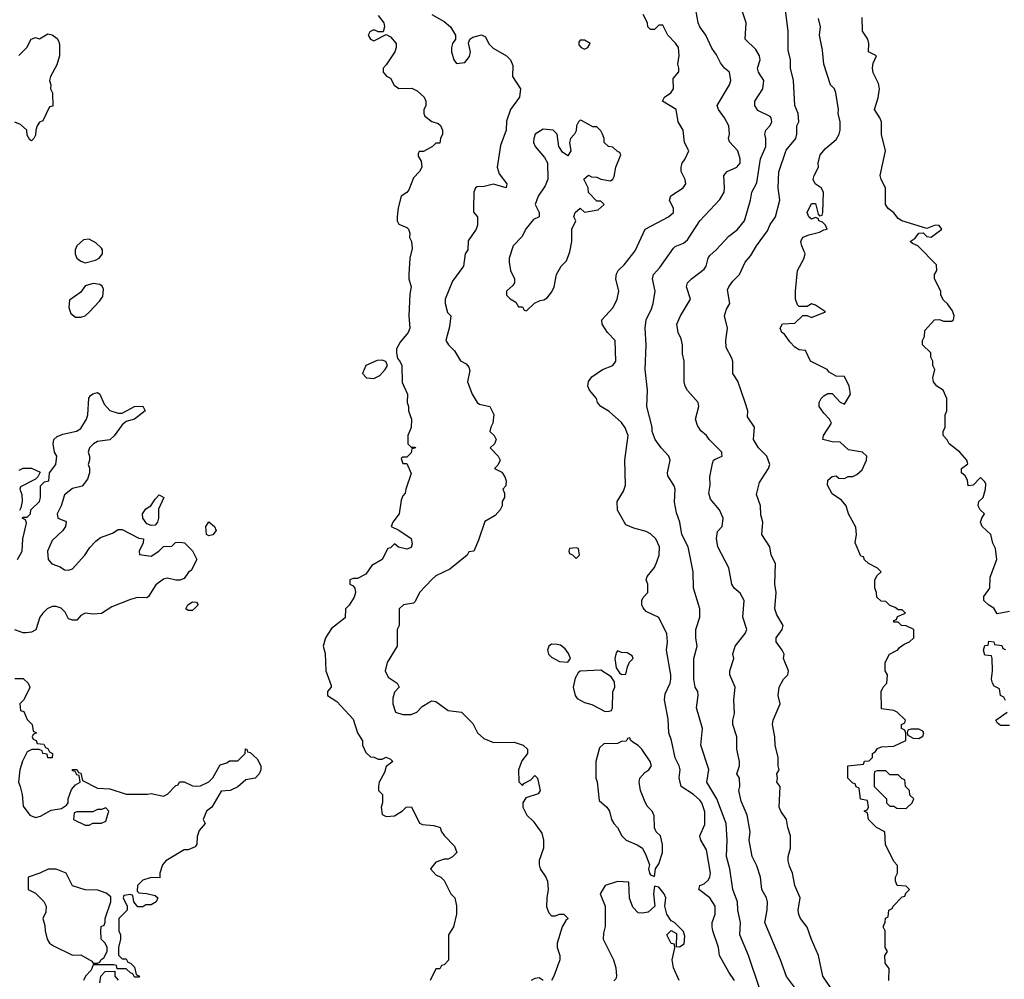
# Model space of a CAD drawing. Header units: inches. Extents: x 2601682 to 2755810, y 449311 to 584050.
# Tile 197 of 256: x 2643273 to 2648045, y 501835 to 506485. Entities that reach past the tile are written whole.
import ezdxf

# ---------------------------------------------------------------- set-up
doc = ezdxf.new("R2010")
doc.units = ezdxf.units.IN
doc.header["$MEASUREMENT"] = 0
doc.layers.add('C6540', color=7, linetype='Continuous')

msp = doc.modelspace()

# ---------------------------------------------------------------- linework, layer by layer
at = {"layer": 'C6540', "color": 2}
for points, elevation in [([(2646857, 501797), (2646805.2, 501950), (2646762.7, 502050), (2646766.6, 502110), (2646752.7, 502170), (2646752.3, 502210), (2646729.1, 502270.9), (2646714, 502370), (2646698.4, 502430), (2646702, 502510), (2646696.2, 502590), (2646652, 502710), (2646602.7, 502790), (2646612.5, 502852.5), (2646574, 502970), (2646582.7, 503050), (2646553.2, 503150), (2646561.2, 503210), (2646559, 503230), (2646546, 503250), (2646540.7, 503290), (2646540.9, 503390), (2646556, 503450), (2646549.3, 503490), (2646549.2, 503530), (2646568.7, 503590), (2646568.7, 503630), (2646539, 503730), (2646537.2, 503810), (2646512.7, 503930), (2646482.7, 503990), (2646472.7, 504050), (2646455.5, 504095.5), (2646447.2, 504147.2), (2646449.2, 504210), (2646445.6, 504225.6), (2646414, 504274), (2646413.2, 504290), (2646425.2, 504350), (2646419, 504370), (2646381.2, 504410), (2646353.2, 504450), (2646339, 504490), (2646339, 504510), (2646312.7, 504610), (2646316, 504690), (2646305.2, 504790), (2646309.2, 504910), (2646303.7, 504990), (2646309.2, 505030), (2646335.9, 505084.1), (2646343.7, 505110), (2646352.7, 505170), (2646339.3, 505230), (2646345.2, 505250), (2646375.3, 505284.7), (2646442, 505378), (2646450, 505386.8), (2646490, 505402.8), (2646510, 505418), (2646569.2, 505510), (2646667, 505613), (2646686.6, 505650), (2646689.4, 505670), (2646685.2, 505730), (2646702, 505750), (2646748.7, 505770), (2646764, 505790), (2646765.2, 505810), (2646754, 505850), (2646713.6, 505893.6), (2646709, 505910), (2646713.2, 505930), (2646709.3, 505970), (2646689.3, 506010), (2646659, 506050), (2646653.2, 506070), (2646713.2, 506170), (2646719, 506190), (2646713.2, 506230), (2646689.5, 506249.5), (2646670, 506275.3), (2646650, 506315.3), (2646626.8, 506346.8), (2646599, 506410), (2646569.2, 506450), (2646561.2, 506470), (2646544, 506570)], 30), ([(2647205.2, 501790), (2647165.2, 501850), (2647144, 501950), (2647110, 502028), (2647090, 502088), (2647057.2, 502130), (2647049.5, 502149.5), (2647046, 502170), (2647056, 502230), (2647029.2, 502290), (2647019, 502350), (2647003.2, 502383.2), (2646997.2, 502410), (2646997.2, 502430), (2647009, 502470), (2647008.7, 502530), (2646995.3, 502570), (2646988.7, 502610), (2646962, 502650), (2646954, 502670), (2646959, 502770), (2646942.7, 502790), (2646946, 502810), (2646942.7, 502830), (2646954, 502850), (2646948.7, 502870), (2646948.7, 502910), (2646934, 502970), (2646933.2, 503010), (2646922, 503070), (2646924, 503090), (2646958, 503170), (2646949, 503210), (2646954, 503250), (2646975.3, 503290), (2646995.3, 503310), (2646999, 503330), (2646975.3, 503390), (2646978, 503410), (2646969, 503430), (2646939, 503470), (2646939, 503490), (2646969, 503530), (2646973.2, 503550), (2646942, 503602), (2646933.2, 503630), (2646939, 503710), (2646933.2, 503750), (2646935.3, 503850), (2646915.3, 503890), (2646909, 503930), (2646869, 503990), (2646874, 504050), (2646865.6, 504085.6), (2646864, 504130), (2646844, 504184), (2646858, 504242), (2646902, 504310), (2646908.7, 504330), (2646894, 504370), (2646854, 504410), (2646829.2, 504450), (2646834, 504510), (2646800.4, 504560.4), (2646802, 504590), (2646789, 504630), (2646753.2, 504733.2), (2646729, 504770), (2646729.1, 504829.1), (2646724.7, 504844.7), (2646696.4, 504896.4), (2646695.3, 504930), (2646704, 504990), (2646689, 505050), (2646698, 505082), (2646715.3, 505110), (2646704.1, 505175.9), (2646710, 505191.3), (2646730, 505218), (2646761.2, 505250), (2646789.6, 505310.4), (2646817, 505343), (2646844, 505390), (2646897.5, 505462.5), (2646910, 505492), (2646935.3, 505530), (2646957.2, 505610), (2646949.2, 505670), (2646952.9, 505747.1), (2646987.2, 505852.8), (2647034, 505910), (2647039, 505930), (2647039, 505970), (2647049, 505990), (2647045.2, 506030), (2647029.2, 506070), (2647024, 506190), (2647009.4, 506250), (2647009.2, 506290), (2646998, 506338), (2646997, 506430), (2646979.3, 506570)], 22), ([(2645010, 506504.7), (2645038, 506470), (2645042, 506450), (2645034, 506426), (2645010, 506426), (2644994.6, 506434.6), (2644985.4, 506434.6), (2644970, 506426), (2644962, 506410), (2644974, 506390), (2644990, 506382), (2645050, 506414), (2645070, 506402), (2645098, 506370), (2645098, 506350), (2645091, 506330), (2645050, 506266), (2645034, 506250), (2645034, 506230), (2645051.6, 506211.6), (2645070, 506202), (2645087.3, 506167.3), (2645110, 506151.3), (2645173.4, 506153.4), (2645199.8, 506139.8), (2645234, 506110), (2645242, 506090), (2645242, 506070), (2645231.6, 506048.4), (2645231.3, 506030), (2645236.9, 506016.9), (2645270, 505991.3), (2645302, 505982), (2645312.7, 505972.7), (2645322, 505950), (2645322, 505930), (2645312, 505910), (2645310, 505886), (2645290, 505886), (2645274, 505870), (2645230, 505846), (2645210, 505846), (2645203.6, 505836.4), (2645203.6, 505823.6), (2645219.6, 505799.6), (2645222, 505770), (2645211.3, 505750), (2645181, 505719), (2645159.8, 505660.2), (2645150, 505648), (2645122, 505630), (2645107.1, 505572.9), (2645102, 505530), (2645102, 505510), (2645110, 505494), (2645150, 505478), (2645158, 505470), (2645164.7, 505450), (2645162, 505430), (2645171.3, 505410), (2645176, 505376), (2645164.7, 505330), (2645158.8, 505250), (2645158.8, 505230), (2645170.7, 505190), (2645164.5, 505155.5), (2645158.8, 505050), (2645164.7, 504990), (2645156, 504970), (2645117.6, 504922.4), (2645099.1, 504890), (2645098.8, 504870), (2645103.5, 504843.5), (2645116, 504830), (2645124.7, 504810), (2645126.4, 504726.4), (2645152, 504670), (2645151.3, 504630), (2645158, 504610), (2645158, 504590), (2645172, 504550), (2645171.1, 504508.9), (2645154, 504470), (2645154, 504430), (2645170, 504414), (2645190, 504414), (2645192, 504410), (2645174, 504406), (2645170, 504386), (2645150, 504366), (2645130, 504366), (2645122, 504358), (2645130, 504334), (2645150, 504334), (2645170, 504286), (2645144.7, 504210), (2645142, 504190), (2645130, 504178), (2645122.5, 504157.5), (2645112, 504090), (2645082, 504050), (2645074, 504030), (2645110, 504012), (2645170, 503971.3), (2645175.3, 503944.7), (2645170, 503928), (2645150, 503919), (2645108.4, 503928.4), (2645090, 503946), (2645070, 503926), (2645058, 503922), (2645030.5, 503869.5), (2644979.6, 503840.4), (2644950, 503798), (2644910, 503778), (2644890, 503778), (2644874, 503770), (2644874, 503750), (2644890, 503742), (2644898, 503730), (2644901, 503710), (2644893.7, 503686.3), (2644870, 503648), (2644852, 503630), (2644850, 503586), (2644784.5, 503535.5), (2644756, 503490), (2644744.7, 503450), (2644754.4, 503414.4), (2644757.3, 503330), (2644782, 503258), (2644782, 503250), (2644764.7, 503230), (2644764.7, 503210), (2644810, 503181), (2644890, 503096), (2644911, 503030), (2644934, 502990), (2644934, 502970), (2644950, 502934), (2644972.7, 502912.7), (2644991.6, 502911.6), (2645010, 502902), (2645030, 502902), (2645050, 502912), (2645070, 502902), (2645082, 502890), (2645050, 502866), (2645042, 502838), (2645016, 502790), (2645011.6, 502771.6), (2645012, 502750), (2645031.3, 502730), (2645031.3, 502690), (2645024.7, 502670), (2645030, 502634), (2645050, 502624.7), (2645090, 502626.8), (2645128.4, 502651.6), (2645146, 502670), (2645171.6, 502671.6), (2645211.6, 502591.6), (2645225.4, 502585.4), (2645279.8, 502579.8), (2645311, 502571), (2645318, 502550), (2645331.3, 502530), (2645379.8, 502479.8), (2645391, 502450), (2645370, 502428), (2645350, 502418), (2645330, 502418), (2645290, 502402), (2645264.7, 502370), (2645290, 502342), (2645314, 502330), (2645330, 502314), (2645362, 502250), (2645382, 502230), (2645390.9, 502190.9), (2645390.8, 502150), (2645376, 502090), (2645351.3, 502050), (2645351.6, 501928.4), (2645330, 501906), (2645318, 501902), (2645310, 501886), (2645290, 501886), (2645262, 501830)], 30), ([(2645271.3, 506510), (2645330, 506476), (2645361, 506450), (2645384.7, 506410), (2645384.7, 506390), (2645371.1, 506368.9), (2645366, 506350), (2645366, 506330), (2645378, 506290), (2645390, 506272), (2645430, 506278), (2645452.9, 506307.1), (2645457.2, 506330), (2645448.7, 506371.3), (2645455.3, 506390), (2645470, 506401), (2645511.1, 506411.1), (2645530, 506402), (2645547.5, 506367.5), (2645567.1, 506347.1), (2645632, 506310), (2645652, 506290), (2645663.6, 506263.6), (2645662, 506210), (2645701, 506150), (2645696, 506110), (2645651.3, 506050), (2645632.7, 505992.7), (2645631, 505950), (2645604.1, 505875.9), (2645587.3, 505770), (2645597.3, 505737.3), (2645634.8, 505690), (2645631.3, 505670), (2645570, 505688), (2645523.6, 505676.4), (2645490, 505675.3), (2645482, 505670), (2645474, 505650), (2645472, 505570), (2645472.7, 505552.7), (2645491.3, 505530), (2645491.3, 505490), (2645486, 505470), (2645446.8, 505413.2), (2645444.7, 505370), (2645432, 505350), (2645424.7, 505290), (2645370, 505218), (2645336, 505130), (2645336, 505110), (2645346.8, 505066.8), (2645362, 505050), (2645356, 504996), (2645338.8, 504930), (2645351, 504910), (2645379.9, 504879.9), (2645410, 504831.3), (2645437.3, 504817.3), (2645450, 504802), (2645454.4, 504785.6), (2645442.8, 504730), (2645466.8, 504670), (2645490.7, 504630.7), (2645501.4, 504621.4), (2645550.9, 504610.9), (2645571.3, 504571.3), (2645566.8, 504530), (2645556, 504510), (2645552, 504490), (2645572, 504470), (2645582, 504450), (2645574, 504430), (2645554, 504410), (2645592, 504370), (2645602, 504350), (2645590, 504326), (2645574, 504310), (2645610, 504292), (2645624.7, 504270), (2645631.3, 504250), (2645630, 504226), (2645614, 504210), (2645622, 504190), (2645622, 504170), (2645612, 504150), (2645611.1, 504128.9), (2645602, 504110), (2645576.8, 504083.2), (2645527.3, 504052.7), (2645497.3, 503962.7), (2645474, 503910), (2645450, 503906), (2645442, 503890), (2645357.5, 503822.5), (2645290.5, 503789.5), (2645270, 503773.2), (2645211.3, 503710), (2645190, 503666), (2645182, 503658), (2645134, 503650), (2645112, 503630), (2645112, 503550), (2645102, 503530), (2645102, 503450), (2645054.8, 503370), (2645044.7, 503330), (2645059.6, 503299.6), (2645102, 503270), (2645112, 503250), (2645090, 503226), (2645082, 503198), (2645081, 503170), (2645094, 503130), (2645130, 503118), (2645170, 503118), (2645198, 503130), (2645223.1, 503156.9), (2645260.2, 503179.8), (2645270, 503184.7), (2645290, 503181), (2645350, 503138), (2645414, 503130), (2645470, 503074), (2645492, 503030), (2645522, 503002), (2645570, 502982), (2645670, 502984.7), (2645714, 502970), (2645734, 502950), (2645734, 502930), (2645706.4, 502893.6), (2645691.3, 502850), (2645692, 502792), (2645710, 502774), (2645716.4, 502783.6), (2645750, 502802), (2645770, 502822), (2645782, 502810), (2645796, 502750), (2645785.4, 502734.6), (2645726, 502714), (2645711.3, 502690), (2645711.3, 502670), (2645731.1, 502631.1), (2645762, 502602), (2645803.6, 502543.6), (2645811.3, 502510), (2645811.1, 502471.1), (2645791.3, 502411.3), (2645791, 502390), (2645796, 502370), (2645822.8, 502330), (2645830.7, 502310), (2645834, 502270), (2645827.3, 502230), (2645826.8, 502186.8), (2645836.9, 502156.9), (2645850, 502142), (2645870, 502142), (2645890, 502151.3), (2645910, 502151), (2645931.3, 502130), (2645919.6, 502120.4), (2645902, 502090), (2645878, 502010), (2645878, 501990), (2645891.3, 501950), (2645891.3, 501930), (2645862, 501850), (2645850, 501828.7)], 34), ([(2646737.2, 501830), (2646709.2, 501870), (2646665.2, 501950), (2646659.5, 501990), (2646632, 502070), (2646629.3, 502090), (2646629.3, 502110), (2646643.7, 502150), (2646643.7, 502190), (2646617.2, 502230), (2646564, 502270), (2646569.2, 502290), (2646590, 502297.3), (2646610, 502316), (2646618, 502330), (2646620.9, 502350), (2646602, 502462), (2646574, 502510), (2646569.2, 502530), (2646594, 502586), (2646593.8, 502646.2), (2646579.6, 502690), (2646570, 502703.7), (2646539.3, 502730), (2646479, 502770), (2646469.3, 502810.7), (2646474, 502850), (2646469, 502870), (2646450, 502908), (2646432.3, 502992.3), (2646419, 503030), (2646415.5, 503095.5), (2646398, 503190), (2646401.5, 503218.5), (2646426, 503270), (2646429.3, 503290), (2646429.3, 503310), (2646407, 503430), (2646412.7, 503470), (2646409.4, 503509.4), (2646370, 503588), (2646310, 503618), (2646294.6, 503634.6), (2646288.7, 503650), (2646288, 503670), (2646294.6, 503685.4), (2646318, 503710), (2646317.2, 503750), (2646309.2, 503770), (2646313.6, 503786.4), (2646349, 503830), (2646361.5, 503858.5), (2646372.7, 503890), (2646374.5, 503930), (2646356, 503970), (2646330, 503993.2), (2646310, 504005.2), (2646250, 504021.2), (2646210, 504038), (2646170, 504108), (2646169.5, 504150.5), (2646200.2, 504199.8), (2646209, 504230), (2646206.6, 504350), (2646221.6, 504470), (2646208.1, 504508.1), (2646190, 504532.7), (2646130, 504586.6), (2646089, 504610), (2646074, 504630), (2646069.2, 504649.2), (2646035.3, 504690), (2646027, 504710), (2646030, 504732), (2646046, 504754), (2646098, 504790), (2646148, 504810), (2646162, 504830), (2646159, 504930), (2646122, 504970), (2646095.3, 505010), (2646094, 505030), (2646149.2, 505090), (2646169, 505130), (2646177.2, 505170), (2646162.7, 505230), (2646166, 505254), (2646174, 505270), (2646203.2, 505296.8), (2646255.5, 505364.5), (2646304, 505470), (2646418, 505530), (2646442, 505550), (2646442, 505570), (2646422, 505610), (2646429.3, 505630.7), (2646488, 505670), (2646502, 505690), (2646499, 505710), (2646479, 505750), (2646479, 505770), (2646484, 505790), (2646499, 505810), (2646515.3, 505850), (2646495.3, 505890), (2646489, 505950), (2646464, 505990), (2646454, 506050), (2646388.7, 506090), (2646398, 506110), (2646428.7, 506130), (2646442, 506150), (2646440.4, 506199.6), (2646467.3, 506232.7), (2646468, 506250), (2646462, 506270), (2646469.1, 506310.9), (2646465.2, 506350), (2646451.9, 506371.9), (2646414, 506410), (2646390, 506458), (2646370, 506458), (2646350, 506438), (2646330, 506438), (2646318, 506450), (2646315.3, 506470), (2646294, 506510)], 34), ([(2647032.7, 501790), (2646989.5, 501849.5), (2646960.9, 501930), (2646884, 502110), (2646896, 502170), (2646897.2, 502210), (2646893.2, 502230), (2646869.5, 502269.5), (2646862.7, 502330), (2646844.8, 502384.8), (2646822.7, 502430), (2646809.2, 502510), (2646812.7, 502550), (2646798, 502630), (2646770, 502698), (2646758.4, 502750), (2646762.9, 502770), (2646761.2, 502810), (2646749.2, 502830), (2646761.2, 502870), (2646761.2, 502890), (2646749.2, 502950), (2646748.7, 503010), (2646729, 503070), (2646729, 503090), (2646737.2, 503122.8), (2646734, 503190), (2646741.2, 503250), (2646714, 503310), (2646714, 503330), (2646734, 503390), (2646729, 503410), (2646741.2, 503450), (2646789.2, 503510), (2646797.2, 503530), (2646777.2, 503590), (2646783.7, 503670), (2646765.4, 503705.4), (2646735.3, 503730), (2646724, 503750), (2646709.3, 503829.3), (2646657.2, 503930), (2646649.3, 503970.7), (2646655.3, 504004.7), (2646678, 504030), (2646682, 504070), (2646664, 504110), (2646621.5, 504161.5), (2646613.2, 504190), (2646619, 504230), (2646617.2, 504270), (2646630, 504334), (2646635.3, 504350), (2646643.7, 504356.3), (2646678, 504370), (2646676.4, 504383.6), (2646675.3, 504390), (2646614, 504450), (2646602, 504470), (2646573.6, 504493.6), (2646558, 504518), (2646549, 504550), (2646564, 504610), (2646562, 504630), (2646510, 504688.7), (2646499, 504710), (2646494, 504730), (2646494, 504830), (2646485.6, 504865.6), (2646485.2, 504910), (2646478.6, 504938.6), (2646464, 504970), (2646458, 505010), (2646475.3, 505050), (2646524, 505130), (2646504, 505190), (2646509, 505210), (2646528.7, 505230), (2646590, 505276), (2646599.3, 505290), (2646609.3, 505330), (2646617.5, 505342.5), (2646649, 505370), (2646710, 505436), (2646750, 505466.8), (2646786, 505510), (2646815.1, 505610), (2646821.2, 505650), (2646845.1, 505694.9), (2646863.6, 505810), (2646889.3, 505870), (2646889.2, 505909.2), (2646884, 505930), (2646889, 505950), (2646910, 505972), (2646919, 505990), (2646915.3, 506010), (2646910, 506015.3), (2646850, 506045.2), (2646835.3, 506070), (2646835.3, 506090), (2646874, 506150), (2646879, 506190), (2646854, 506230), (2646849, 506250), (2646861.2, 506290), (2646859, 506310), (2646840.2, 506340.2), (2646789, 506390), (2646794, 506470), (2646772.5, 506532.5)], 26), ([(2648070, 503618), (2648010, 503606), (2647994, 503634), (2647970, 503648), (2647946, 503670), (2647946, 503690), (2647975.3, 503730), (2647976.4, 503783.6), (2648009, 503870), (2648002, 503922), (2647988.9, 503948.9), (2647979, 503990), (2647938, 504030), (2647929, 504050), (2647935.3, 504070), (2647948.7, 504090), (2647928, 504110), (2647918, 504130), (2647922, 504150), (2647942, 504170), (2647954, 504210), (2647954.6, 504234.6), (2647950, 504246), (2647930, 504266), (2647894, 504230), (2647870, 504226), (2647866, 504254), (2647855.3, 504275.3), (2647838, 504290), (2647838, 504310), (2647867.3, 504332.7), (2647864, 504350), (2647829, 504390), (2647778, 504430), (2647768.4, 504448.4), (2647748, 504470), (2647748, 504490), (2647758, 504510), (2647758, 504570), (2647766, 504590), (2647766, 504650), (2647748, 504690), (2647718, 504710), (2647702, 504730), (2647699, 504750), (2647708, 504790), (2647698, 504810), (2647698, 504830), (2647688, 504850), (2647688, 504870), (2647648.7, 504910), (2647648, 504930), (2647658, 504950), (2647660.4, 504979.6), (2647706, 505030), (2647730, 505032), (2647750, 505024.7), (2647790, 505024.7), (2647798, 505030), (2647802, 505050), (2647793.6, 505073.6), (2647770, 505108), (2647750, 505126), (2647738, 505150), (2647738, 505170), (2647706, 505230), (2647706, 505250), (2647718, 505270), (2647716.4, 505296.4), (2647626, 505390), (2647600.2, 505400.2), (2647588.7, 505410), (2647612.9, 505427.1), (2647630, 505451.3), (2647652, 505452), (2647670, 505434), (2647690, 505432), (2647742, 505470), (2647728.4, 505488.4), (2647710, 505488.7), (2647670, 505474), (2647548, 505510), (2647530, 505522), (2647509.1, 505549.1), (2647482, 505570), (2647469, 505590), (2647469, 505670), (2647448.7, 505710), (2647444, 505730), (2647468.7, 505850), (2647449.3, 505929.3), (2647449, 505990), (2647442, 506010), (2647415.3, 506050), (2647433.6, 506106.4), (2647439.3, 506150), (2647435.5, 506175.5), (2647410, 506228), (2647406, 506250), (2647410, 506274), (2647426, 506310), (2647386, 506330), (2647388.7, 506370), (2647384, 506390), (2647357.2, 506430), (2647355.5, 506495.5)], 14), ([(2647486, 501830), (2647487.3, 501887.3), (2647467.3, 501912.7), (2647466, 501950), (2647478, 501970), (2647468, 501990), (2647468, 502070), (2647458, 502090), (2647467.3, 502112.7), (2647468.4, 502131.6), (2647482, 502138), (2647486, 502170), (2647502, 502178), (2647506, 502190), (2647550, 502234), (2647562, 502238), (2647567.3, 502252.7), (2647586, 502270), (2647570, 502286), (2647526, 502290), (2647518, 502310), (2647518, 502330), (2647528, 502350), (2647527.3, 502387.3), (2647510, 502406), (2647468.4, 502488.4), (2647466, 502550), (2647426, 502570), (2647386, 502610), (2647382, 502642), (2647366, 502650), (2647382, 502658), (2647386, 502670), (2647382, 502702), (2647347.3, 502707.3), (2647342, 502762), (2647327.3, 502767.3), (2647322, 502782), (2647310, 502786), (2647286, 502810), (2647286, 502870), (2647362, 502878), (2647367.3, 502892.7), (2647390, 502894), (2647406, 502910), (2647406, 502930), (2647420.4, 502939.6), (2647430, 502954), (2647450, 502962), (2647510, 502964.7), (2647567.3, 502992.7), (2647567.3, 503027.3), (2647562, 503042), (2647546, 503050), (2647546, 503070), (2647562, 503078), (2647566, 503090), (2647526, 503130), (2647510, 503138), (2647450, 503146), (2647448, 503230), (2647458, 503250), (2647475.3, 503270), (2647478, 503310), (2647468, 503330), (2647468, 503370), (2647488, 503410), (2647528.4, 503431.6), (2647536.4, 503443.6), (2647560.2, 503459.8), (2647586, 503470), (2647606, 503490), (2647606, 503530), (2647570, 503548), (2647546, 503550), (2647530, 503566), (2647510, 503566), (2647510, 503574), (2647522, 503578), (2647527.3, 503592.7), (2647566, 503610), (2647550, 503626), (2647530, 503626), (2647516.4, 503636.4), (2647490, 503646), (2647470, 503666), (2647447.3, 503667.3), (2647427.3, 503687.3), (2647426, 503710), (2647418, 503730), (2647418, 503770), (2647428.7, 503791.3), (2647448, 503810), (2647430, 503828), (2647386, 503850), (2647367.3, 503867.3), (2647362, 503882), (2647350, 503886), (2647322.7, 503950), (2647329.3, 503990), (2647325.6, 504025.6), (2647289, 504090), (2647279, 504130), (2647256.5, 504156.5), (2647210, 504188), (2647188, 504230), (2647190, 504254), (2647210, 504272), (2647230, 504274), (2647243.6, 504263.6), (2647270, 504262), (2647288.4, 504271.6), (2647310, 504272), (2647330, 504282), (2647355.5, 504304.5), (2647377.2, 504350), (2647379, 504370), (2647358, 504390), (2647290, 504401.2), (2647250, 504438), (2647210, 504439.3), (2647166, 504450), (2647168, 504470), (2647208, 504530), (2647198, 504550), (2647170, 504578), (2647148, 504610), (2647148, 504630), (2647158, 504650), (2647170, 504662), (2647190, 504674), (2647210, 504674), (2647250, 504632), (2647270, 504622), (2647299.3, 504670), (2647292.7, 504710), (2647270, 504755.3), (2647230, 504758), (2647196.4, 504776.4), (2647186, 504790), (2647106, 504830), (2647082, 504882), (2647050, 504886), (2647030, 504898), (2647004.7, 504924.7), (2646980.4, 504960.4), (2646966, 504970), (2646958, 504990), (2646970, 505012), (2647030, 505014), (2647068.4, 505051.6), (2647090, 505052), (2647110, 505042), (2647178, 505070), (2647130, 505102), (2647110, 505108.7), (2647090, 505095.3), (2647050, 505095.3), (2647042.7, 505102.7), (2647032.7, 505130), (2647032.7, 505170), (2647042, 505270), (2647074, 505326), (2647079.5, 505350), (2647062.9, 505390), (2647059.5, 505410), (2647062.4, 505417.6), (2647070, 505430.8), (2647097.5, 505442.5), (2647150, 505454.8), (2647170, 505466.8), (2647186, 505470), (2647178, 505490), (2647163.1, 505503.1), (2647146, 505510), (2647142, 505522), (2647130, 505526), (2647110, 505518), (2647098, 505530), (2647089.2, 505550), (2647110, 505594), (2647130, 505594), (2647142, 505542), (2647150, 505534), (2647162, 505538), (2647166, 505550), (2647168, 505650), (2647158, 505670), (2647128.9, 505688.9), (2647119, 505710), (2647124, 505730), (2647144, 505770), (2647142.7, 505790), (2647153.2, 505830), (2647178.6, 505861.4), (2647230, 505904.7), (2647244, 505930), (2647249, 505950), (2647249, 505990), (2647239.3, 506030), (2647241.2, 506050), (2647228.7, 506130), (2647222, 506150), (2647202, 506170), (2647169.5, 506269.5), (2647163.1, 506336.9), (2647149, 506410), (2647154, 506450), (2647145.2, 506490)], 18), ([(2643268.7, 506311.3), (2643308.7, 506350), (2643329.3, 506390.7), (2643350, 506398), (2643370, 506392), (2643410, 506416), (2643430, 506411.3), (2643454.4, 506394.4), (2643462, 506382), (2643466.4, 506366.4), (2643466.8, 506310), (2643453.7, 506266.3), (2643422, 506210), (2643418, 506190), (2643424.7, 506170), (2643422, 506150), (2643432, 506130), (2643434, 506066), (2643418, 506062), (2643384.7, 505995.3), (2643370, 505988), (2643358, 505970), (2643351, 505950), (2643350, 505926), (2643342, 505910), (2643330, 505898), (2643323.1, 505903.1), (2643310, 505926), (2643308.7, 505950), (2643277.5, 505977.5), (2643249.1, 505989.1)], 26), ([(2643262.7, 503870), (2643286, 503910), (2643289, 503970), (2643306, 504046), (2643302, 504062), (2643286, 504070), (2643290, 504074), (2643310, 504074), (2643326, 504090), (2643328, 504110), (2643369, 504150), (2643374, 504170), (2643374, 504226), (2643394, 504246), (2643414, 504250), (2643418, 504290), (2643448.7, 504330), (2643453.2, 504370), (2643442, 504390), (2643435.3, 504430), (2643438, 504450), (2643454.6, 504465.4), (2643482.7, 504477.3), (2643549.3, 504490.7), (2643570, 504504.7), (2643597.2, 504550), (2643604, 504570), (2643608.7, 504651.3), (2643616.4, 504663.6), (2643628.4, 504671.6), (2643650, 504678), (2643662, 504670), (2643682, 504622), (2643710.8, 504590.8), (2643750, 504578.8), (2643770, 504578), (2643830, 504610.8), (2643870, 504612), (2643882, 504590), (2643830, 504548.7), (2643790, 504538), (2643770, 504522), (2643731, 504469), (2643710.9, 504449.1), (2643650, 504441.2), (2643631.3, 504430), (2643611.3, 504410), (2643604.7, 504390), (2643612, 504370), (2643612, 504350), (2643604.7, 504330), (2643611.1, 504311.1), (2643611.3, 504290), (2643602, 504258), (2643576, 504224), (2643530, 504214), (2643490, 504182), (2643474.8, 504130), (2643454.8, 504090), (2643458, 504070), (2643494.8, 504054.8), (2643498, 504050), (2643494.8, 504030), (2643482.8, 504010), (2643430, 503962), (2643407.7, 503910), (2643410.8, 503870), (2643428.5, 503848.5), (2643470, 503833.4), (2643490, 503819.1), (2643510, 503817.3), (2643530, 503824.9), (2643589, 503890), (2643612.9, 503927.1), (2643642, 503958), (2643664.7, 503975.3), (2643723.1, 503996.9), (2643750, 504014), (2643770, 504014), (2643850, 503972), (2643874, 503970), (2643872, 503950), (2643852, 503910), (2643854, 503894), (2643910, 503886), (2643948, 503910), (2643970, 503932), (2644010, 503934), (2644028.4, 503951.6), (2644050, 503954), (2644072, 503950), (2644110, 503912), (2644132, 503870), (2644103.6, 503816.4), (2644091.6, 503808.4), (2644070, 503778), (2644050, 503769), (2644030, 503769.2), (2643990, 503779), (2643970, 503774), (2643933.7, 503746.3), (2643898, 503690), (2643890, 503684), (2643844.7, 503684.7), (2643810, 503676), (2643719.8, 503640.2), (2643670, 503608), (2643630, 503604), (2643590, 503608.7), (2643570, 503598), (2643550, 503575.3), (2643530, 503575.3), (2643510, 503582), (2643493.8, 503613.8), (2643473.9, 503633.9), (2643450, 503641.6), (2643430, 503642), (2643406, 503630), (2643384.7, 503610), (2643371.3, 503590), (2643351, 503529), (2643330, 503518), (2643305.4, 503514.6), (2643290, 503514), (2643250, 503528)], 26), ([(2643270, 504302), (2643290, 504312), (2643330, 504312), (2643372.7, 504292.7), (2643362, 504270), (2643350, 504258), (2643278, 504222), (2643274, 504210), (2643283.6, 504183.6), (2643284.7, 504150), (2643279.6, 504120.4), (2643272.7, 504107.3)], 26), ([(2648050, 503186), (2648042, 503202), (2648026, 503210), (2648022, 503242), (2647995.3, 503255.3), (2647988, 503270), (2647982, 503290), (2647988, 503330), (2647986, 503390), (2647982, 503402), (2647950, 503406), (2647944, 503430), (2647950, 503452), (2647966, 503454), (2647970, 503474), (2647994, 503470), (2647998, 503458), (2648032.7, 503452.7), (2648038, 503438), (2648050, 503434)], 14), ([(2643250, 503292), (2643290, 503292), (2643314, 503270), (2643322, 503250), (2643319.6, 503240.4), (2643292, 503188), (2643274, 503170), (2643278, 503138), (2643292.7, 503132.7), (2643310, 503094), (2643334, 503070), (2643338, 503038), (2643354, 503030), (2643338, 503022), (2643334, 503010), (2643338, 502998), (2643352.7, 502992.7), (2643358, 502978), (2643390, 502974), (2643398, 502958), (2643410, 502954), (2643418, 502938), (2643432, 502930), (2643431.1, 502908.9), (2643410, 502908), (2643406, 502926), (2643386, 502930), (2643382, 502942), (2643368, 502948), (2643331.6, 502948.4), (2643310, 502938), (2643287.5, 502892.5), (2643274.8, 502850), (2643266.8, 502790), (2643276, 502770), (2643284.7, 502730), (2643290, 502674), (2643322.8, 502630), (2643350, 502619.1), (2643374.2, 502625.8), (2643426, 502654), (2643476.5, 502663.5), (2643500.4, 502679.6), (2643508, 502690), (2643508.7, 502710), (2643524.7, 502755.3), (2643543.1, 502776.9), (2643566, 502790), (2643562, 502822), (2643550, 502826), (2643542, 502842), (2643530, 502846), (2643530, 502852), (2643550, 502852), (2643558, 502838), (2643570, 502834), (2643578, 502798), (2643650, 502762), (2643710, 502758), (2643790, 502732), (2643892, 502732), (2643910, 502736), (2643970, 502722), (2643990, 502732), (2644030, 502774), (2644042, 502778), (2644048.4, 502791.6), (2644070, 502792), (2644110, 502772), (2644130, 502771.3), (2644150, 502772), (2644190, 502792), (2644210, 502812), (2644245.6, 502874.4), (2644276.4, 502883.6), (2644290, 502894), (2644330, 502894), (2644366, 502930), (2644368.4, 502951.6), (2644374, 502950), (2644378, 502938), (2644390, 502934), (2644423.6, 502903.6), (2644442, 502870), (2644442, 502850), (2644434, 502830), (2644414, 502810), (2644370, 502802), (2644330, 502768), (2644294, 502750), (2644250, 502746), (2644204.7, 502670), (2644178, 502650), (2644162, 502610), (2644172, 502590), (2644143.6, 502556.4), (2644132.7, 502527.3), (2644132, 502490), (2644123.6, 502476.4), (2644090, 502462), (2644070, 502462), (2643982, 502410), (2643964.7, 502390), (2643952, 502350), (2643952.7, 502327.3), (2643910, 502328), (2643870, 502315.3), (2643844.7, 502290), (2643842, 502262), (2643850, 502254), (2643888.4, 502251.6), (2643930, 502242), (2643942, 502230), (2643934, 502210), (2643910, 502195.3), (2643884.7, 502195.3), (2643870, 502186), (2643846, 502186), (2643826, 502210), (2643822, 502242), (2643810, 502246), (2643778, 502242), (2643774, 502230), (2643794, 502190), (2643794, 502170), (2643754, 502130), (2643754, 502070), (2643762, 502050), (2643762, 502030), (2643752, 501990), (2643752.7, 501952.7), (2643770, 501934), (2643790, 501934), (2643798, 501918), (2643810, 501914), (2643830, 501894), (2643838, 501858), (2643854, 501850), (2643850, 501846), (2643830, 501846), (2643822, 501862), (2643810, 501866), (2643790, 501886), (2643746, 501886), (2643742, 501902), (2643730, 501906), (2643630, 501906), (2643619.8, 501880.2), (2643592, 501850), (2643582, 501830)], 26), ([(2648070, 503065.2), (2648025.6, 503065.6), (2648010, 503078), (2648004, 503090), (2648058, 503130)], 14), ([(2646468.7, 501830), (2646441.2, 501890), (2646436, 501930), (2646448, 501988), (2646446, 502006), (2646430, 502008), (2646409.2, 502050), (2646430, 502072), (2646456.9, 502056.9), (2646454, 501994), (2646470, 501992), (2646493.6, 502006.4), (2646496.4, 502043.6), (2646490, 502066), (2646446, 502110), (2646430, 502118), (2646408.7, 502150), (2646399, 502190), (2646404, 502230), (2646397.2, 502250), (2646370, 502282), (2646350, 502286), (2646344, 502250), (2646350.9, 502189.1), (2646318.8, 502161.2), (2646290, 502155.3), (2646270, 502158), (2646244, 502184), (2646228.4, 502228.4), (2646226, 502306), (2646170, 502308.7), (2646111.1, 502288.9), (2646086, 502250), (2646111.3, 502190), (2646111.1, 502091.1), (2646102, 502058), (2646101, 502030), (2646150.8, 501930), (2646162.8, 501890), (2646164.7, 501850), (2646162, 501838), (2646152.7, 501827.3)], 38), ([(2643662, 501818), (2643666, 501850), (2643687.3, 501872.7), (2643734, 501874), (2643734, 501850), (2643751.3, 501831.3)], 26), ([(2645810, 501828.7), (2645790, 501842), (2645770, 501839), (2645752, 501830)], 34)]:
    msp.add_lwpolyline(points, dxfattribs=dict(at, elevation=elevation))
for points, elevation in [([(2646010, 506386), (2645990, 506386), (2645983.6, 506376.4), (2645983.6, 506363.6), (2645994, 506350), (2646010, 506342), (2646026, 506350), (2646038, 506370)], 38), ([(2645990, 505998), (2645982, 505990), (2645972, 505970), (2645970, 505946), (2645962, 505930), (2645942, 505910), (2645938, 505890), (2645944.7, 505850), (2645930, 505826), (2645903.1, 505843.1), (2645886, 505870), (2645878, 505930), (2645858, 505950), (2645810, 505954), (2645772, 505930), (2645764.7, 505910), (2645762.8, 505890), (2645771, 505870), (2645816.9, 505816.9), (2645831.6, 505791.6), (2645832.7, 505712.7), (2645819.8, 505680.2), (2645786, 505630), (2645772, 505590), (2645791.1, 505551.1), (2645791, 505529), (2645763.5, 505516.5), (2645727.5, 505472.5), (2645707.1, 505432.9), (2645664.7, 505390), (2645646, 505330), (2645646, 505310), (2645651.3, 505270), (2645671.3, 505230), (2645671.3, 505210), (2645663.6, 505196.4), (2645632, 505170), (2645632, 505150), (2645650, 505132), (2645676.9, 505116.9), (2645690, 505094), (2645710, 505094), (2645718, 505078), (2645730, 505074), (2645768.4, 505111.6), (2645795.3, 505124.7), (2645812.9, 505127.1), (2645830, 505138), (2645852.9, 505167.1), (2645864, 505190), (2645875.3, 505250), (2645898, 505290), (2645923.1, 505316.9), (2645939.3, 505360.7), (2645949, 505410), (2645949, 505470), (2645968, 505510), (2645958, 505530), (2645966, 505550), (2645990, 505572), (2646010, 505552), (2646076.4, 505563.6), (2646106, 505590), (2646090, 505606), (2646070, 505606), (2646030, 505648), (2646028, 505670), (2646007.3, 505712.7), (2646030, 505732), (2646043.6, 505723.6), (2646070, 505722), (2646090, 505712), (2646136.4, 505703.6), (2646148.4, 505711.6), (2646154.6, 505725.4), (2646162, 505770), (2646186, 505830), (2646182, 505842), (2646170, 505846), (2646147.3, 505867.3), (2646126, 505870), (2646106, 505890), (2646106, 505910), (2646098, 505930), (2646090, 505946), (2646070, 505966), (2646050, 505966), (2645996.4, 505996.4)], 38), ([(2643610, 505422), (2643582, 505418), (2643550.7, 505389.3), (2643542.8, 505370), (2643542.8, 505350), (2643551, 505330), (2643570, 505314.8), (2643590, 505307.3), (2643640.2, 505319.8), (2643658, 505330), (2643675.3, 505350), (2643675.3, 505370), (2643670, 505378), (2643643.1, 505403.1)], 30), ([(2643630, 505207), (2643590, 505196), (2643570, 505164), (2643514.8, 505125.2), (2643510.8, 505090), (2643521.6, 505061.6), (2643543.8, 505043.8), (2643570, 505043), (2643590, 505050.6), (2643610, 505067.3), (2643659.8, 505120.3), (2643675.8, 505144.2), (2643678.7, 505178.7), (2643673.3, 505193.3), (2643662.5, 505202.5)], 30), ([(2645030, 504835.3), (2645006.4, 504833.6), (2644951.1, 504808.9), (2644934, 504770), (2644954, 504750), (2644990, 504746.8), (2645018.4, 504761.6), (2645044, 504790), (2645055.3, 504810), (2645048.4, 504828.4)], 30), ([(2643910, 504034), (2643890, 504042), (2643869.4, 504069.4), (2643869.2, 504090), (2643885.1, 504114.9), (2643908.7, 504130), (2643930, 504162), (2643950, 504182), (2643971.3, 504170), (2643946, 504114), (2643946.8, 504070), (2643941, 504050), (2643930, 504035.3)], 26), ([(2644190, 503984), (2644178, 503990), (2644175.3, 504030), (2644190, 504051.3), (2644218, 504030), (2644224.7, 504010), (2644210, 503988.7)], 26), ([(2645970, 503926), (2645938, 503922), (2645934, 503910), (2645938, 503898), (2645952.7, 503892.7), (2645970, 503874), (2645986, 503890), (2645982, 503922)], 38), ([(2644090, 503622), (2644078, 503630), (2644088, 503650), (2644110, 503664.7), (2644130, 503662), (2644138, 503650), (2644110, 503622)], 26), ([(2645850, 503459), (2645838, 503450), (2645831, 503430), (2645836, 503410), (2645850, 503396), (2645890, 503374.8), (2645930, 503372), (2645942, 503390), (2645933.6, 503413.6), (2645916.5, 503436.5), (2645893.6, 503453.6), (2645878, 503458)], 38), ([(2646170, 503426), (2646163.6, 503416.4), (2646158, 503390), (2646163.6, 503343.6), (2646179.6, 503319.6), (2646190, 503312), (2646210, 503314), (2646218, 503350), (2646228, 503372), (2646246, 503390), (2646242, 503402), (2646216.4, 503416.4), (2646190, 503418)], 38), ([(2646090, 503333.2), (2645990, 503328), (2645979.6, 503320.4), (2645965.4, 503294.6), (2645956, 503250), (2645964.7, 503210), (2645975.3, 503195.3), (2646010, 503176), (2646046.4, 503166.4), (2646110, 503132), (2646130, 503134), (2646142, 503138), (2646146, 503150), (2646148.4, 503228.4), (2646158, 503250), (2646156.4, 503276.4), (2646140.4, 503300.4)], 38), ([(2647630, 503048), (2647592.7, 503047.3), (2647578, 503042), (2647574, 503030), (2647578, 503018), (2647603.6, 503003.6), (2647630, 503002), (2647650, 503014), (2647655.3, 503030), (2647650, 503038)], 18), ([(2646230, 503006), (2646218, 503002), (2646211.6, 502988.4), (2646190, 502988), (2646170, 502978), (2646103.6, 502976.4), (2646083.6, 502956.4), (2646064.7, 502890), (2646064.7, 502810), (2646071.3, 502791.3), (2646081, 502701), (2646118, 502670), (2646131.3, 502650), (2646142, 502610), (2646152, 502590), (2646170.9, 502570.9), (2646191.3, 502530), (2646212, 502510), (2646266.4, 502486.4), (2646290.8, 502470.8), (2646310, 502434), (2646324.7, 502390), (2646321, 502370), (2646324.7, 502350), (2646330, 502342), (2646350, 502334), (2646355.3, 502370), (2646370, 502394), (2646388.7, 502450), (2646388.4, 502488.4), (2646378, 502530), (2646358, 502550), (2646348.9, 502568.9), (2646347.3, 502627.3), (2646338, 502650), (2646314.6, 502674.6), (2646300.9, 502700.9), (2646282, 502750), (2646275.3, 502790), (2646278, 502810), (2646302.7, 502837.3), (2646322, 502850), (2646335.3, 502870), (2646328.7, 502890), (2646288.7, 502950), (2646270, 502968.7), (2646244, 502984), (2646234, 502994)], 38), ([(2647470, 502846), (2647430, 502846), (2647418, 502842), (2647414, 502830), (2647414, 502770), (2647474, 502710), (2647474, 502690), (2647490, 502674), (2647510, 502674), (2647523.6, 502663.6), (2647570, 502662), (2647598, 502690), (2647606, 502710), (2647587.3, 502727.3), (2647586, 502750), (2647566, 502770), (2647562, 502802), (2647550, 502806), (2647530, 502826), (2647490, 502826)], 18), ([(2643690, 502666), (2643670, 502658), (2643650, 502658), (2643627.3, 502647.3), (2643550, 502646), (2643538, 502642), (2643534, 502610), (2643590, 502582), (2643610, 502582), (2643628, 502592), (2643670, 502592), (2643690, 502602), (2643706, 502650)], 26), ([(2643450, 502369), (2643411.3, 502368.7), (2643371.1, 502348.9), (2643314, 502330), (2643314, 502270), (2643350, 502252), (2643390, 502212), (2643402, 502190), (2643399.6, 502160.4), (2643384.7, 502130), (2643395.3, 502095.3), (2643396, 502070), (2643406, 502030), (2643418, 502010), (2643436.8, 501996.8), (2643530, 501952), (2643570, 501954), (2643623.6, 501923.6), (2643630, 501914), (2643650, 501914), (2643662, 501918), (2643666, 501930), (2643680.4, 501939.6), (2643698, 501970), (2643698, 501990), (2643688, 502010), (2643668.7, 502030), (2643666, 502070), (2643668.4, 502091.6), (2643682, 502098), (2643687.3, 502112.7), (2643688, 502130), (2643715.3, 502210), (2643715.3, 502235.3), (2643693.2, 502253.2), (2643652.7, 502267.3), (2643590, 502268.7), (2643530, 502288), (2643498, 502350)], 26)]:
    msp.add_lwpolyline(points, close=True, dxfattribs=dict(at, elevation=elevation))

doc.saveas('drawing.dxf')
